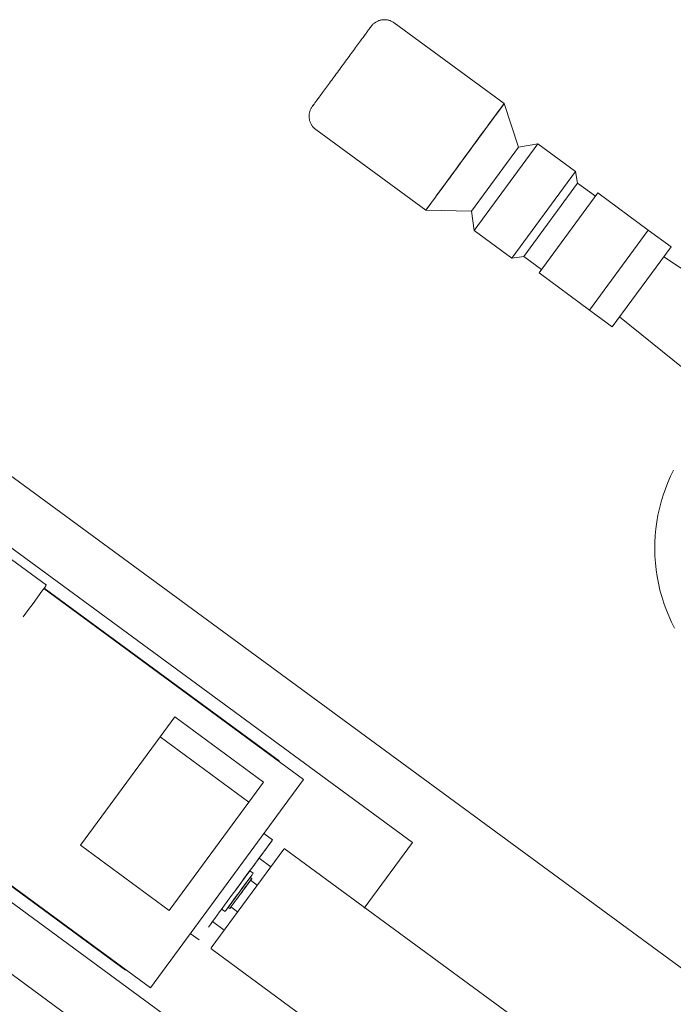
# Model space of a CAD drawing. Header units: metres. Extents: x 135583 to 135939, y 457896 to 458258.
# Tile 52 of 256: x 135640.93 to 135642.51, y 458105.8 to 458108.18. Entities that reach past the tile are written whole.
import ezdxf

# ---------------------------------------------------------------- set-up
doc = ezdxf.new("R2010")
doc.units = ezdxf.units.M
doc.layers.add('NIEUWE INSTALLATIE', color=250, linetype='Continuous', lineweight=0)

msp = doc.modelspace()

# ---------------------------------------------------------------- linework, layer by layer
at = {"layer": 'NIEUWE INSTALLATIE'}
for p, q in [((135642.102, 458107.9813), (135641.8364, 458108.1764)), ((135642.0893, 458107.964), (135642.102, 458107.9813)), ((135642.137, 458107.8761), (135642.102, 458107.9813)), ((135642.0742, 458107.9435), (135642.0893, 458107.964)), ((135641.6469, 458107.9185), (135641.9125, 458107.7234)), ((135642.0318, 458107.8857), (135642.0546, 458107.9168)), ((135642.0295, 458107.6747), (135642.1834, 458107.8842)), ((135642.1834, 458107.8842), (135642.137, 458107.8761)), ((135642.2744, 458107.8174), (135642.1834, 458107.8842)), ((135642.0233, 458107.7214), (135642.137, 458107.8761)), ((135641.9599, 458107.7878), (135641.9827, 458107.8189)), ((135642.1204, 458107.6079), (135642.2744, 458107.8174)), ((135642.2794, 458107.7888), (135642.2744, 458107.8174)), ((135641.9403, 458107.7611), (135641.9599, 458107.7878)), ((135642.1492, 458107.6115), (135642.2794, 458107.7888)), ((135642.3226, 458107.7572), (135642.2794, 458107.7888)), ((135642.1864, 458107.5718), (135642.3285, 458107.7652)), ((135642.3285, 458107.7652), (135642.4505, 458107.6755)), ((135641.9125, 458107.7234), (135641.9252, 458107.7407)), ((135641.9125, 458107.7234), (135642.0233, 458107.7214)), ((135642.0233, 458107.7214), (135642.0295, 458107.6747)), ((135642.0295, 458107.6747), (135642.1204, 458107.6079)), ((135642.3084, 458107.4821), (135642.4505, 458107.6755)), ((135642.4505, 458107.6755), (135642.5054, 458107.6353)), ((135642.5054, 458107.6353), (135642.3633, 458107.4418)), ((135642.1204, 458107.6079), (135642.1492, 458107.6115)), ((135642.1492, 458107.6115), (135642.1923, 458107.5799)), ((135642.8452, 458107.3732), (135642.4876, 458107.6111)), ((135642.3084, 458107.4821), (135642.1864, 458107.5718)), ((135642.3633, 458107.4418), (135642.3084, 458107.4821)), ((135642.381, 458107.466), (135642.6297, 458107.2649)), ((135643.2927, 458105.3306), (135640.875, 458107.1068)), ((135640.8003, 458106.988), (135641.8801, 458106.1947)), ((135640.9955, 458106.8167), (135640.8988, 458106.8877)), ((135641.5585, 458106.3925), (135640.9904, 458106.8098)), ((135641.6172, 458106.3475), (135640.9895, 458106.8086)), ((135641.2708, 458106.45), (135641.3063, 458106.4983)), ((135641.3063, 458106.4983), (135641.5207, 458106.3408)), ((135641.4716, 458105.6386), (135640.3918, 458106.4319)), ((135641.0784, 458106.1881), (135641.2708, 458106.45)), ((135641.4852, 458106.2925), (135641.2708, 458106.45)), ((135641.4322, 458106.0956), (135641.6172, 458106.3475)), ((135641.5207, 458106.3408), (135641.4852, 458106.2925)), ((135640.3007, 458106.3251), (135642.418, 458104.7695)), ((135640.6186, 458106.3037), (135641.1867, 458105.8864)), ((135640.6195, 458106.3049), (135641.2472, 458105.8438)), ((135641.4852, 458106.2925), (135641.2927, 458106.0306)), ((135641.5421, 458106.2011), (135641.521, 458106.2165)), ((135641.4533, 458106.0802), (135641.5412, 458106.1998)), ((135641.8801, 458106.1947), (135641.7637, 458106.0363)), ((135641.2927, 458106.0306), (135641.0784, 458106.1881)), ((135641.4815, 458106.0594), (135641.5694, 458106.1791)), ((135642.1433, 458105.7594), (135641.5703, 458106.1803)), ((135641.5377, 458106.136), (135641.5095, 458106.1567)), ((135641.4954, 458106.1206), (135641.4873, 458106.1265)), ((135641.2472, 458105.8438), (135641.4322, 458106.0956)), ((135641.4613, 458106.0742), (135641.488, 458106.1105)), ((135641.4654, 458106.0713), (135641.4895, 458106.1042)), ((135641.492, 458106.1076), (135641.488, 458106.1105)), ((135641.5052, 458106.0917), (135641.489, 458106.1035)), ((135641.4347, 458106.0379), (135641.4613, 458106.0742)), ((135641.3936, 458105.9398), (135641.4815, 458106.0594)), ((135641.4192, 458106.0338), (135641.4273, 458106.0279)), ((135641.4347, 458106.038), (135641.4387, 458106.035)), ((135641.4417, 458106.0391), (135641.4578, 458106.0272)), ((135641.397, 458106.0036), (135641.4252, 458105.9829)), ((135641.3434, 458105.9748), (135641.3645, 458105.9593)), ((135641.3927, 458105.9386), (135641.9656, 458105.5176))]:
    msp.add_line(p, q, dxfattribs=at)
at = {"layer": 'NIEUWE INSTALLATIE', "flags": 128}
for points in [[(135641.7805, 458108.1678), (135641.7804, 458108.1677), (135641.7802, 458108.1675), (135641.78, 458108.1671), (135641.7796, 458108.1666), (135641.7791, 458108.1659), (135641.7784, 458108.165), (135641.7777, 458108.1641), (135641.7769, 458108.1629), (135641.7759, 458108.1616), (135641.7749, 458108.1602), (135641.7737, 458108.1586), (135641.7724, 458108.1569), (135641.7711, 458108.155), (135641.7696, 458108.153), (135641.7681, 458108.1509), (135641.7664, 458108.1487), (135641.7647, 458108.1463), (135641.7628, 458108.1438), (135641.7609, 458108.1412), (135641.7589, 458108.1385), (135641.7568, 458108.1357), (135641.7547, 458108.1327), (135641.7525, 458108.1297), (135641.7502, 458108.1266), (135641.7478, 458108.1234), (135641.7454, 458108.1201), (135641.7429, 458108.1167), (135641.7404, 458108.1132), (135641.7378, 458108.1097), (135641.7352, 458108.1062), (135641.7325, 458108.1025), (135641.7298, 458108.0988), (135641.7271, 458108.0951), (135641.7243, 458108.0913), (135641.7215, 458108.0876), (135641.7187, 458108.0837), (135641.7159, 458108.0799), (135641.713, 458108.076), (135641.7102, 458108.0722), (135641.7074, 458108.0683), (135641.7045, 458108.0644), (135641.7017, 458108.0606), (135641.6989, 458108.0567), (135641.6961, 458108.0529), (135641.6933, 458108.0491), (135641.6905, 458108.0454), (135641.6878, 458108.0417), (135641.6851, 458108.038), (135641.6825, 458108.0344), (135641.6799, 458108.0309), (135641.6773, 458108.0274), (135641.6748, 458108.024), (135641.6723, 458108.0206), (135641.6699, 458108.0174), (135641.6676, 458108.0142), (135641.6654, 458108.0111), (135641.6632, 458108.0081), (135641.661, 458108.0053), (135641.659, 458108.0025), (135641.657, 458107.9998), (135641.6552, 458107.9972), (135641.6534, 458107.9948), (135641.6517, 458107.9925), (135641.6501, 458107.9903), (135641.6485, 458107.9882), (135641.6471, 458107.9863), (135641.6458, 458107.9845), (135641.6446, 458107.9829), (135641.6435, 458107.9814), (135641.6425, 458107.98), (135641.6416, 458107.9788), (135641.6408, 458107.9777), (135641.6401, 458107.9768), (135641.6395, 458107.976), (135641.6391, 458107.9754), (135641.6387, 458107.9749), (135641.6385, 458107.9746), (135641.6384, 458107.9744), (135641.6384, 458107.9744)], [(135641.7769, 458108.1629), (135641.7773, 458108.1635), (135641.7781, 458108.1645), (135641.7787, 458108.1655), (135641.7793, 458108.1662), (135641.7798, 458108.1669), (135641.7801, 458108.1673), (135641.7803, 458108.1676), (135641.7805, 458108.1678), (135641.7805, 458108.1678)], [(135641.7805, 458108.1678), (135641.7814, 458108.1691), (135641.7825, 458108.1703), (135641.7835, 458108.1715), (135641.7847, 458108.1727), (135641.7858, 458108.1738), (135641.787, 458108.1748), (135641.7883, 458108.1758), (135641.7896, 458108.1768), (135641.7909, 458108.1777), (135641.7922, 458108.1785), (135641.7936, 458108.1793), (135641.7951, 458108.18), (135641.7965, 458108.1807), (135641.798, 458108.1813), (135641.7995, 458108.1819), (135641.801, 458108.1824), (135641.8025, 458108.1828), (135641.8041, 458108.1832), (135641.8057, 458108.1835), (135641.8072, 458108.1838), (135641.8088, 458108.1839), (135641.8104, 458108.1841), (135641.812, 458108.1841), (135641.8136, 458108.1841), (135641.8152, 458108.1841), (135641.8168, 458108.1839), (135641.8184, 458108.1837), (135641.82, 458108.1835), (135641.8216, 458108.1831), (135641.8231, 458108.1828), (135641.8246, 458108.1823), (135641.8262, 458108.1818), (135641.8277, 458108.1812), (135641.8291, 458108.1806), (135641.8306, 458108.1799), (135641.832, 458108.1792), (135641.8334, 458108.1784), (135641.8347, 458108.1775), (135641.836, 458108.1766), (135641.8364, 458108.1764)], [(135641.6384, 458107.9744), (135641.6384, 458107.9745), (135641.6386, 458107.9747), (135641.6389, 458107.9751), (135641.6393, 458107.9756), (135641.6398, 458107.9763), (135641.6404, 458107.9772), (135641.6411, 458107.9782), (135641.6416, 458107.9788)], [(135641.6469, 458107.9185), (135641.6457, 458107.9195), (135641.6444, 458107.9205), (135641.6432, 458107.9216), (135641.6421, 458107.9227), (135641.641, 458107.9238), (135641.6399, 458107.925), (135641.6389, 458107.9263), (135641.638, 458107.9276), (135641.6371, 458107.9289), (135641.6362, 458107.9303), (135641.6355, 458107.9316), (135641.6347, 458107.9331), (135641.634, 458107.9345), (135641.6334, 458107.936), (135641.6329, 458107.9375), (135641.6324, 458107.939), (135641.6319, 458107.9406), (135641.6316, 458107.9421), (135641.6312, 458107.9437), (135641.631, 458107.9453), (135641.6308, 458107.9468), (135641.6307, 458107.9484), (135641.6306, 458107.95), (135641.6306, 458107.9516), (135641.6307, 458107.9532), (135641.6308, 458107.9548), (135641.631, 458107.9564), (135641.6313, 458107.958), (135641.6316, 458107.9596), (135641.632, 458107.9611), (135641.6324, 458107.9627), (135641.6329, 458107.9642), (135641.6335, 458107.9657), (135641.6341, 458107.9671), (135641.6348, 458107.9686), (135641.6356, 458107.97), (135641.6364, 458107.9714), (135641.6372, 458107.9727), (135641.6381, 458107.9741), (135641.6384, 458107.9744)], [(135642.5117, 458107.0954), (135642.5044, 458107.0805), (135642.4978, 458107.0653), (135642.4917, 458107.0499), (135642.4863, 458107.0342), (135642.4815, 458107.0184), (135642.4773, 458107.0023), (135642.4738, 458106.9861), (135642.471, 458106.9698), (135642.4688, 458106.9534), (135642.4672, 458106.9369), (135642.4663, 458106.9203), (135642.4661, 458106.9037), (135642.4665, 458106.8872), (135642.4676, 458106.8706), (135642.4694, 458106.8542), (135642.4718, 458106.8378), (135642.4749, 458106.8215), (135642.4786, 458106.8053), (135642.483, 458106.7893), (135642.488, 458106.7735), (135642.4936, 458106.758), (135642.4998, 458106.7426), (135642.5067, 458106.7275), (135642.5141, 458106.7127)]]:
    msp.add_lwpolyline(points, dxfattribs=at)
at = {"layer": 'NIEUWE INSTALLATIE'}
for centre, major_axis, start_param, end_param in [((135642.0072, 458107.8523), (-0.0947, -0.1289), 3.141593, 6.283185), ((135642.0072, 458107.8523), (-0.0947, -0.1289), 0.857072, 5.327863), ((135640.8045, 458106.5568), (0.1909, 0.2599), 0, 0.785398), ((135641.4533, 458106.0802), (0.0888, 0.1209), 3.876407, 6.283185), ((135641.4654, 458106.0713), (-0.0266, -0.0363), 5.850057, 10.995574)]:
    msp.add_ellipse(centre, major_axis=major_axis, ratio=0.000001, start_param=start_param, end_param=end_param, dxfattribs=at)
for centre, major_axis in [((135642.0072, 458107.8523), (-0.0947, -0.1289)), ((135641.4613, 458106.0742), (-0.034, -0.0463))]:
    msp.add_ellipse(centre, major_axis=major_axis, ratio=0.000001, dxfattribs=at)

doc.saveas('drawing.dxf')
